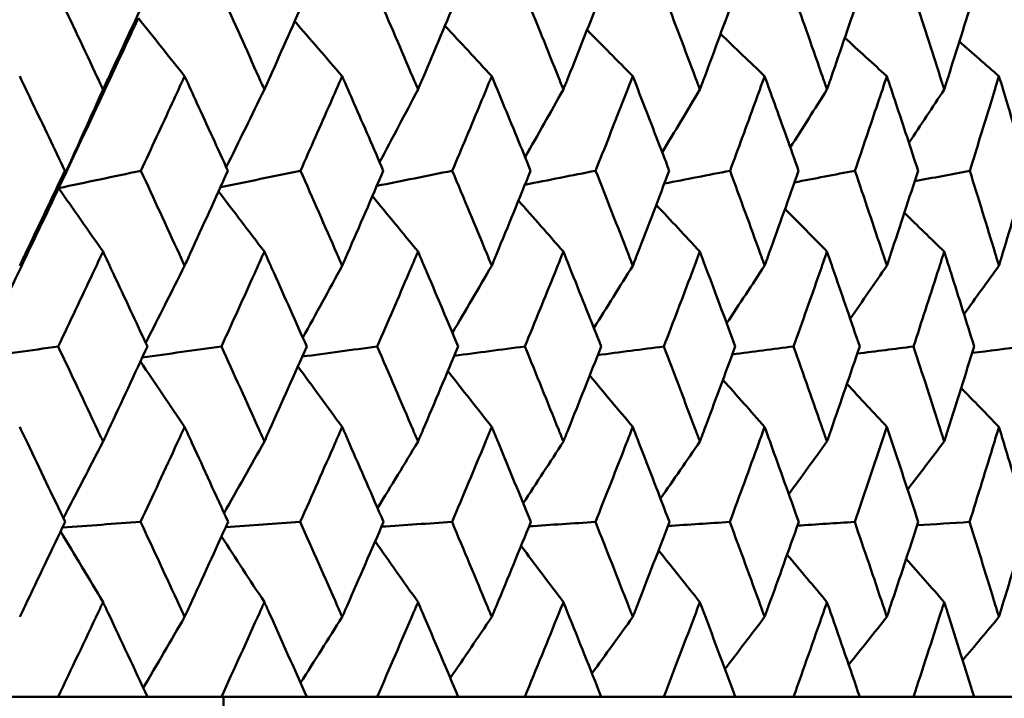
# Model space of a CAD drawing. Header units: millimetres. Extents: x 123 to 2417, y 726 to 3130.
# Tile 71 of 244: x 979.56 to 985.76, y 808.31 to 812.58. Entities that reach past the tile are written whole.
import ezdxf

# ---------------------------------------------------------------- set-up
doc = ezdxf.new("R2010")
doc.units = ezdxf.units.MM
doc.header["$LTSCALE"] = 12
doc.layers.add('Widoczne (ISO)', color=7, linetype='Continuous', lineweight=50)

msp = doc.modelspace()

# ---------------------------------------------------------------- linework, layer by layer
at = {"layer": 'Widoczne (ISO)'}
for p, q in [((979.7967, 808.3166), (979.3112, 808.3166)), ((979.7967, 808.3166), (980.3604, 808.3166)), ((980.8256, 808.3166), (980.3604, 808.3166)), ((980.8256, 808.3166), (981.3642, 808.3166)), ((980.8385, 808.3166), (980.8385, 802.3166)), ((981.8072, 808.3166), (981.3642, 808.3166)), ((981.8072, 808.3166), (982.3185, 808.3166)), ((982.7376, 808.3166), (982.3185, 808.3166)), ((982.7376, 808.3166), (983.2196, 808.3166)), ((983.6132, 808.3166), (983.2196, 808.3166)), ((983.6132, 808.3166), (984.064, 808.3166)), ((984.4305, 808.3166), (984.064, 808.3166)), ((984.4305, 808.3166), (984.8482, 808.3166)), ((985.1862, 808.3166), (984.8482, 808.3166)), ((985.1862, 808.3166), (985.5693, 808.3166)), ((985.8774, 808.3166), (985.5693, 808.3166))]:
    msp.add_line(p, q, dxfattribs=at)
msp.add_circle((968.8385, 776.3166), 50, dxfattribs=at)
for points, knots in [([(979.7999, 812.7387), (979.8817, 812.5657), (979.9632, 812.3926), (980.0562, 812.194), (980.0682, 812.1685), (980.0802, 812.1429)], [0.02053386, 0.02053386, 0.02053386, 0.02053386, 0.08016461, 0.08016461, 0.08898694, 0.08898694, 0.08898694, 0.08898694]), ([(980.0802, 812.1429), (980.0922, 812.1684), (980.1041, 812.1939), (980.1969, 812.3925), (980.2773, 812.5656), (980.3573, 812.7387)], [0.07138254, 0.07138254, 0.07138254, 0.07138254, 0.08018544, 0.08018544, 0.13983561, 0.13983561, 0.13983561, 0.13983561]), ([(980.8286, 812.7387), (980.907, 812.5657), (980.9849, 812.3926), (981.0738, 812.194), (981.0852, 812.1685), (981.0967, 812.1429)], [0.02053386, 0.02053386, 0.02053386, 0.02053386, 0.08016461, 0.08016461, 0.08898694, 0.08898694, 0.08898694, 0.08898694]), ([(981.0967, 812.1429), (981.1081, 812.1684), (981.1195, 812.1939), (981.2081, 812.3925), (981.2849, 812.5656), (981.3612, 812.7387)], [0.07138254, 0.07138254, 0.07138254, 0.07138254, 0.08018544, 0.08018544, 0.13983561, 0.13983561, 0.13983561, 0.13983561]), ([(981.8101, 812.7387), (981.8846, 812.5657), (981.9586, 812.3926), (982.043, 812.194), (982.0539, 812.1685), (982.0648, 812.1429)], [0.02053386, 0.02053386, 0.02053386, 0.02053386, 0.08016461, 0.08016461, 0.08898694, 0.08898694, 0.08898694, 0.08898694]), ([(982.0648, 812.1429), (982.0756, 812.1684), (982.0864, 812.1939), (982.1706, 812.3925), (982.2434, 812.5656), (982.3157, 812.7387)], [0.07138254, 0.07138254, 0.07138254, 0.07138254, 0.08018544, 0.08018544, 0.13983561, 0.13983561, 0.13983561, 0.13983561]), ([(982.7404, 812.7387), (982.8107, 812.5657), (982.8806, 812.3926), (982.9602, 812.194), (982.9704, 812.1685), (982.9807, 812.1429)], [0.02053386, 0.02053386, 0.02053386, 0.02053386, 0.08016461, 0.08016461, 0.08898694, 0.08898694, 0.08898694, 0.08898694]), ([(982.9807, 812.1429), (982.9909, 812.1684), (983.0011, 812.1939), (983.0804, 812.3925), (983.1489, 812.5656), (983.217, 812.7387)], [0.07138254, 0.07138254, 0.07138254, 0.07138254, 0.08018544, 0.08018544, 0.13983561, 0.13983561, 0.13983561, 0.13983561]), ([(983.6158, 812.7387), (983.6817, 812.5657), (983.7471, 812.3926), (983.8216, 812.194), (983.8312, 812.1685), (983.8408, 812.1429)], [0.02053386, 0.02053386, 0.02053386, 0.02053386, 0.08016461, 0.08016461, 0.08898694, 0.08898694, 0.08898694, 0.08898694]), ([(983.8408, 812.1429), (983.8503, 812.1684), (983.8599, 812.1939), (983.934, 812.3925), (983.998, 812.5656), (984.0615, 812.7387)], [0.07138254, 0.07138254, 0.07138254, 0.07138254, 0.08018544, 0.08018544, 0.13983561, 0.13983561, 0.13983561, 0.13983561]), ([(984.4328, 812.7387), (984.4941, 812.5657), (984.5548, 812.3926), (984.6239, 812.194), (984.6328, 812.1685), (984.6416, 812.1429)], [0.02053386, 0.02053386, 0.02053386, 0.02053386, 0.08016461, 0.08016461, 0.08898694, 0.08898694, 0.08898694, 0.08898694]), ([(984.6416, 812.1429), (984.6505, 812.1684), (984.6593, 812.1939), (984.728, 812.3925), (984.7873, 812.5656), (984.8459, 812.7387)], [0.07138254, 0.07138254, 0.07138254, 0.07138254, 0.08018544, 0.08018544, 0.13983561, 0.13983561, 0.13983561, 0.13983561]), ([(985.1884, 812.7387), (985.2447, 812.5657), (985.3005, 812.3926), (985.3639, 812.194), (985.372, 812.1685), (985.3801, 812.1429)], [0.02053386, 0.02053386, 0.02053386, 0.02053386, 0.08016461, 0.08016461, 0.08898694, 0.08898694, 0.08898694, 0.08898694]), ([(985.3801, 812.1429), (985.3883, 812.1684), (985.3964, 812.1939), (985.4593, 812.3925), (985.5136, 812.5656), (985.5672, 812.7387)], [0.07138254, 0.07138254, 0.07138254, 0.07138254, 0.08018544, 0.08018544, 0.13983561, 0.13983561, 0.13983561, 0.13983561]), ([(979.8004, 811.5216), (979.926, 811.7867), (980.0506, 812.0516), (980.2171, 812.4085), (980.2599, 812.5005), (980.3026, 812.5925)], [0.3692784, 0.3692784, 0.3692784, 0.3692784, 0.4608442, 0.4608442, 0.492629, 0.492629, 0.492629, 0.492629]), ([(979.8395, 811.6311), (979.7721, 811.7731), (979.7044, 811.9151), (979.6093, 812.1136), (979.5822, 812.1701), (979.5551, 812.2267)], [0.01259731, 0.01259731, 0.01259731, 0.01259731, 0.06159863, 0.06159863, 0.08110666, 0.08110666, 0.08110666, 0.08110666]), ([(980.5942, 812.2267), (980.5682, 812.1701), (980.5422, 812.1136), (980.4505, 811.9151), (980.3847, 811.7731), (980.3186, 811.6311)], [0.04208868, 0.04208868, 0.04208868, 0.04208868, 0.06158988, 0.06158988, 0.11059803, 0.11059803, 0.11059803, 0.11059803]), ([(980.8666, 811.6311), (980.802, 811.7731), (980.7372, 811.9151), (980.6462, 812.1136), (980.6203, 812.1701), (980.5942, 812.2267)], [0.01259731, 0.01259731, 0.01259731, 0.01259731, 0.06159863, 0.06159863, 0.08110666, 0.08110666, 0.08110666, 0.08110666]), ([(981.587, 812.2267), (981.5623, 812.1701), (981.5374, 812.1136), (981.4501, 811.9151), (981.3873, 811.7731), (981.3242, 811.6311)], [0.04208868, 0.04208868, 0.04208868, 0.04208868, 0.06158988, 0.06158988, 0.11059803, 0.11059803, 0.11059803, 0.11059803]), ([(981.8461, 811.6311), (981.7848, 811.7731), (981.7232, 811.9151), (981.6365, 812.1136), (981.6118, 812.1701), (981.587, 812.2267)], [0.01259731, 0.01259731, 0.01259731, 0.01259731, 0.06159863, 0.06159863, 0.08110666, 0.08110666, 0.08110666, 0.08110666]), ([(982.5295, 812.2267), (982.506, 812.1701), (982.4826, 812.1136), (982.3999, 811.9151), (982.3404, 811.7731), (982.2806, 811.6311)], [0.04208868, 0.04208868, 0.04208868, 0.04208868, 0.06158988, 0.06158988, 0.11059803, 0.11059803, 0.11059803, 0.11059803]), ([(982.7744, 811.6311), (982.7165, 811.7731), (982.6582, 811.9151), (982.5763, 812.1136), (982.5529, 812.1701), (982.5295, 812.2267)], [0.01259731, 0.01259731, 0.01259731, 0.01259731, 0.06159863, 0.06159863, 0.08110666, 0.08110666, 0.08110666, 0.08110666]), ([(983.4179, 812.2267), (983.3959, 812.1701), (983.3738, 812.1136), (983.2962, 811.9151), (983.2402, 811.7731), (983.184, 811.6311)], [0.04208868, 0.04208868, 0.04208868, 0.04208868, 0.06158988, 0.06158988, 0.11059803, 0.11059803, 0.11059803, 0.11059803]), ([(983.6477, 811.6311), (983.5934, 811.7731), (983.5388, 811.9151), (983.4619, 812.1136), (983.4399, 812.1701), (983.4179, 812.2267)], [0.01259731, 0.01259731, 0.01259731, 0.01259731, 0.06159863, 0.06159863, 0.08110666, 0.08110666, 0.08110666, 0.08110666]), ([(984.2488, 812.2267), (984.2283, 812.1701), (984.2078, 812.1136), (984.1354, 811.9151), (984.0832, 811.7731), (984.0307, 811.6311)], [0.04208868, 0.04208868, 0.04208868, 0.04208868, 0.06158988, 0.06158988, 0.11059803, 0.11059803, 0.11059803, 0.11059803]), ([(984.4625, 811.6311), (984.4121, 811.7731), (984.3613, 811.9151), (984.2897, 812.1136), (984.2693, 812.1701), (984.2488, 812.2267)], [0.01259731, 0.01259731, 0.01259731, 0.01259731, 0.06159863, 0.06159863, 0.08110666, 0.08110666, 0.08110666, 0.08110666]), ([(985.0189, 812.2267), (985, 812.1701), (984.981, 812.1136), (984.9142, 811.9151), (984.866, 811.7731), (984.8175, 811.6311)], [0.04208868, 0.04208868, 0.04208868, 0.04208868, 0.06158988, 0.06158988, 0.11059803, 0.11059803, 0.11059803, 0.11059803]), ([(985.2156, 811.6311), (985.1693, 811.7731), (985.1225, 811.9151), (985.0566, 812.1136), (985.0378, 812.1701), (985.0189, 812.2267)], [0.01259731, 0.01259731, 0.01259731, 0.01259731, 0.06159863, 0.06159863, 0.08110666, 0.08110666, 0.08110666, 0.08110666]), ([(985.7251, 812.2267), (985.7079, 812.1701), (985.6906, 812.1136), (985.6296, 811.9151), (985.5856, 811.7731), (985.5412, 811.6311)], [0.04208868, 0.04208868, 0.04208868, 0.04208868, 0.06158988, 0.06158988, 0.11059803, 0.11059803, 0.11059803, 0.11059803]), ([(985.9041, 811.6311), (985.862, 811.7731), (985.8195, 811.9151), (985.7595, 812.1136), (985.7423, 812.1701), (985.7251, 812.2267)], [0.01259731, 0.01259731, 0.01259731, 0.01259731, 0.06159863, 0.06159863, 0.08110666, 0.08110666, 0.08110666, 0.08110666]), ([(979.5551, 811.0331), (979.5672, 811.0584), (979.5792, 811.0837), (979.6745, 811.283), (979.7572, 811.4571), (979.8395, 811.6311)], [0.06686277, 0.06686277, 0.06686277, 0.06686277, 0.07557848, 0.07557848, 0.13558897, 0.13558897, 0.13558897, 0.13558897]), ([(980.3186, 811.6311), (980.3992, 811.4571), (980.4795, 811.2831), (980.571, 811.0838), (980.5826, 811.0584), (980.5942, 811.0331)], [0.01556037, 0.01556037, 0.01556037, 0.01556037, 0.07555527, 0.07555527, 0.08428623, 0.08428623, 0.08428623, 0.08428623]), ([(980.5942, 811.0331), (980.6058, 811.0584), (980.6174, 811.0837), (980.7086, 811.283), (980.7878, 811.4571), (980.8666, 811.6311)], [0.06686277, 0.06686277, 0.06686277, 0.06686277, 0.07557848, 0.07557848, 0.13558897, 0.13558897, 0.13558897, 0.13558897]), ([(981.3242, 811.6311), (981.4012, 811.4571), (981.4777, 811.2831), (981.5649, 811.0838), (981.576, 811.0584), (981.587, 811.0331)], [0.01556037, 0.01556037, 0.01556037, 0.01556037, 0.07555527, 0.07555527, 0.08428623, 0.08428623, 0.08428623, 0.08428623]), ([(981.587, 811.0331), (981.5981, 811.0584), (981.6091, 811.0837), (981.6959, 811.283), (981.7713, 811.4571), (981.8461, 811.6311)], [0.06686277, 0.06686277, 0.06686277, 0.06686277, 0.07557848, 0.07557848, 0.13558897, 0.13558897, 0.13558897, 0.13558897]), ([(982.2806, 811.6311), (982.3536, 811.4571), (982.4261, 811.2831), (982.5085, 811.0838), (982.519, 811.0584), (982.5295, 811.0331)], [0.01556037, 0.01556037, 0.01556037, 0.01556037, 0.07555527, 0.07555527, 0.08428623, 0.08428623, 0.08428623, 0.08428623]), ([(982.5295, 811.0331), (982.5399, 811.0584), (982.5503, 811.0837), (982.6325, 811.283), (982.7037, 811.4571), (982.7744, 811.6311)], [0.06686277, 0.06686277, 0.06686277, 0.06686277, 0.07557848, 0.07557848, 0.13558897, 0.13558897, 0.13558897, 0.13558897]), ([(983.184, 811.6311), (983.2526, 811.4571), (983.3208, 811.2831), (983.3983, 811.0838), (983.4081, 811.0584), (983.4179, 811.0331)], [0.01556037, 0.01556037, 0.01556037, 0.01556037, 0.07555527, 0.07555527, 0.08428623, 0.08428623, 0.08428623, 0.08428623]), ([(983.4179, 811.0331), (983.4277, 811.0584), (983.4375, 811.0837), (983.5146, 811.283), (983.5814, 811.4571), (983.6477, 811.6311)], [0.06686277, 0.06686277, 0.06686277, 0.06686277, 0.07557848, 0.07557848, 0.13558897, 0.13558897, 0.13558897, 0.13558897]), ([(984.0307, 811.6311), (984.0948, 811.4571), (984.1583, 811.2831), (984.2305, 811.0838), (984.2397, 811.0584), (984.2488, 811.0331)], [0.01556037, 0.01556037, 0.01556037, 0.01556037, 0.07555527, 0.07555527, 0.08428623, 0.08428623, 0.08428623, 0.08428623]), ([(984.2488, 811.0331), (984.2579, 811.0584), (984.267, 811.0837), (984.3388, 811.283), (984.401, 811.4571), (984.4625, 811.6311)], [0.06686277, 0.06686277, 0.06686277, 0.06686277, 0.07557848, 0.07557848, 0.13558897, 0.13558897, 0.13558897, 0.13558897]), ([(984.8175, 811.6311), (984.8767, 811.4571), (984.9354, 811.2831), (985.002, 811.0838), (985.0104, 811.0584), (985.0189, 811.0331)], [0.01556037, 0.01556037, 0.01556037, 0.01556037, 0.07555527, 0.07555527, 0.08428623, 0.08428623, 0.08428623, 0.08428623]), ([(985.0189, 811.0331), (985.0273, 811.0584), (985.0357, 811.0837), (985.1019, 811.283), (985.1591, 811.4571), (985.2156, 811.6311)], [0.06686277, 0.06686277, 0.06686277, 0.06686277, 0.07557848, 0.07557848, 0.13558897, 0.13558897, 0.13558897, 0.13558897]), ([(985.5412, 811.6311), (985.5954, 811.4571), (985.649, 811.2831), (985.7097, 811.0838), (985.7174, 811.0584), (985.7251, 811.0331)], [0.01556037, 0.01556037, 0.01556037, 0.01556037, 0.07555527, 0.07555527, 0.08428623, 0.08428623, 0.08428623, 0.08428623]), ([(985.7251, 811.0331), (985.7328, 811.0584), (985.7404, 811.0837), (985.8007, 811.283), (985.8528, 811.4571), (985.9041, 811.6311)], [0.06686277, 0.06686277, 0.06686277, 0.06686277, 0.07557848, 0.07557848, 0.13558897, 0.13558897, 0.13558897, 0.13558897]), ([(980.0802, 811.1219), (980.059, 811.0768), (980.0377, 811.0317), (979.9438, 810.8325), (979.8708, 810.6784), (979.7975, 810.5243)], [0.04598621, 0.04598621, 0.04598621, 0.04598621, 0.06155279, 0.06155279, 0.11473062, 0.11473062, 0.11473062, 0.11473062]), ([(980.3597, 810.5243), (980.288, 810.6784), (980.2161, 810.8325), (980.1226, 811.0316), (980.1014, 811.0768), (980.0802, 811.1219)], [0.00838421, 0.00838421, 0.00838421, 0.00838421, 0.06155515, 0.06155515, 0.07712864, 0.07712864, 0.07712864, 0.07712864]), ([(981.0967, 811.1219), (981.0764, 811.0768), (981.0561, 811.0317), (980.9663, 810.8325), (980.8965, 810.6784), (980.8264, 810.5243)], [0.04598621, 0.04598621, 0.04598621, 0.04598621, 0.06155279, 0.06155279, 0.11473062, 0.11473062, 0.11473062, 0.11473062]), ([(981.3635, 810.5243), (981.2951, 810.6784), (981.2264, 810.8325), (981.1372, 811.0316), (981.117, 811.0768), (981.0967, 811.1219)], [0.00838421, 0.00838421, 0.00838421, 0.00838421, 0.06155515, 0.06155515, 0.07712864, 0.07712864, 0.07712864, 0.07712864]), ([(982.0648, 811.1219), (982.0455, 811.0768), (982.0263, 811.0317), (981.941, 810.8325), (981.8746, 810.6784), (981.8079, 810.5243)], [0.04598621, 0.04598621, 0.04598621, 0.04598621, 0.06155279, 0.06155279, 0.11473062, 0.11473062, 0.11473062, 0.11473062]), ([(982.3178, 810.5243), (982.2531, 810.6784), (982.1879, 810.8325), (982.1032, 811.0316), (982.084, 811.0768), (982.0648, 811.1219)], [0.00838421, 0.00838421, 0.00838421, 0.00838421, 0.06155515, 0.06155515, 0.07712864, 0.07712864, 0.07712864, 0.07712864]), ([(982.9807, 811.1219), (982.9625, 811.0768), (982.9444, 811.0317), (982.8639, 810.8325), (982.8013, 810.6784), (982.7383, 810.5243)], [0.04598621, 0.04598621, 0.04598621, 0.04598621, 0.06155279, 0.06155279, 0.11473062, 0.11473062, 0.11473062, 0.11473062]), ([(983.219, 810.5243), (983.158, 810.6784), (983.0967, 810.8325), (983.0169, 811.0316), (982.9988, 811.0768), (982.9807, 811.1219)], [0.00838421, 0.00838421, 0.00838421, 0.00838421, 0.06155515, 0.06155515, 0.07712864, 0.07712864, 0.07712864, 0.07712864]), ([(983.8408, 811.1219), (983.8238, 811.0768), (983.8068, 811.0317), (983.7315, 810.8325), (983.6729, 810.6784), (983.6138, 810.5243)], [0.04598621, 0.04598621, 0.04598621, 0.04598621, 0.06155279, 0.06155279, 0.11473062, 0.11473062, 0.11473062, 0.11473062]), ([(984.0633, 810.5243), (984.0065, 810.6784), (983.9493, 810.8325), (983.8747, 811.0316), (983.8577, 811.0768), (983.8408, 811.1219)], [0.00838421, 0.00838421, 0.00838421, 0.00838421, 0.06155515, 0.06155515, 0.07712864, 0.07712864, 0.07712864, 0.07712864]), ([(984.6416, 811.1219), (984.6259, 811.0768), (984.6102, 811.0317), (984.5404, 810.8325), (984.4859, 810.6784), (984.431, 810.5243)], [0.04598621, 0.04598621, 0.04598621, 0.04598621, 0.06155279, 0.06155279, 0.11473062, 0.11473062, 0.11473062, 0.11473062]), ([(984.8477, 810.5243), (984.7951, 810.6784), (984.7421, 810.8325), (984.6731, 811.0316), (984.6574, 811.0768), (984.6416, 811.1219)], [0.00838421, 0.00838421, 0.00838421, 0.00838421, 0.06155515, 0.06155515, 0.07712864, 0.07712864, 0.07712864, 0.07712864]), ([(985.3801, 811.1219), (985.3657, 811.0768), (985.3513, 811.0317), (985.2872, 810.8325), (985.2372, 810.6784), (985.1867, 810.5243)], [0.04598621, 0.04598621, 0.04598621, 0.04598621, 0.06155279, 0.06155279, 0.11473062, 0.11473062, 0.11473062, 0.11473062]), ([(985.5688, 810.5243), (985.5208, 810.6784), (985.4723, 810.8325), (985.409, 811.0316), (985.3946, 811.0768), (985.3801, 811.1219)], [0.00838421, 0.00838421, 0.00838421, 0.00838421, 0.06155515, 0.06155515, 0.07712864, 0.07712864, 0.07712864, 0.07712864]), ([(979.7975, 810.5243), (979.8806, 810.3492), (979.9633, 810.1741), (980.0572, 809.9745), (980.0687, 809.95), (980.0802, 809.9255)], [0.01044349, 0.01044349, 0.01044349, 0.01044349, 0.07085106, 0.07085106, 0.07930241, 0.07930241, 0.07930241, 0.07930241]), ([(980.0802, 809.9255), (980.0917, 809.9499), (980.1032, 809.9744), (980.1968, 810.174), (980.2785, 810.3492), (980.3597, 810.5243)], [0.06241522, 0.06241522, 0.06241522, 0.06241522, 0.0708546, 0.0708546, 0.13127416, 0.13127416, 0.13127416, 0.13127416]), ([(980.8264, 810.5243), (980.9059, 810.3492), (980.985, 810.1741), (981.0747, 809.9745), (981.0857, 809.95), (981.0967, 809.9255)], [0.01044349, 0.01044349, 0.01044349, 0.01044349, 0.07085106, 0.07085106, 0.07930241, 0.07930241, 0.07930241, 0.07930241]), ([(981.0967, 809.9255), (981.1077, 809.9499), (981.1186, 809.9744), (981.208, 810.174), (981.286, 810.3492), (981.3635, 810.5243)], [0.06241522, 0.06241522, 0.06241522, 0.06241522, 0.0708546, 0.0708546, 0.13127416, 0.13127416, 0.13127416, 0.13127416]), ([(981.8079, 810.5243), (981.8835, 810.3492), (981.9587, 810.1741), (982.0439, 809.9745), (982.0543, 809.95), (982.0648, 809.9255)], [0.01044349, 0.01044349, 0.01044349, 0.01044349, 0.07085106, 0.07085106, 0.07930241, 0.07930241, 0.07930241, 0.07930241]), ([(982.0648, 809.9255), (982.0752, 809.9499), (982.0856, 809.9744), (982.1705, 810.174), (982.2444, 810.3492), (982.3178, 810.5243)], [0.06241522, 0.06241522, 0.06241522, 0.06241522, 0.0708546, 0.0708546, 0.13127416, 0.13127416, 0.13127416, 0.13127416]), ([(982.7383, 810.5243), (982.8097, 810.3492), (982.8807, 810.1741), (982.961, 809.9745), (982.9708, 809.95), (982.9807, 809.9255)], [0.01044349, 0.01044349, 0.01044349, 0.01044349, 0.07085106, 0.07085106, 0.07930241, 0.07930241, 0.07930241, 0.07930241]), ([(982.9807, 809.9255), (982.9905, 809.9499), (983.0003, 809.9744), (983.0803, 810.174), (983.1499, 810.3492), (983.219, 810.5243)], [0.06241522, 0.06241522, 0.06241522, 0.06241522, 0.0708546, 0.0708546, 0.13127416, 0.13127416, 0.13127416, 0.13127416]), ([(983.6138, 810.5243), (983.6808, 810.3492), (983.7472, 810.1741), (983.8223, 809.9745), (983.8316, 809.95), (983.8408, 809.9255)], [0.01044349, 0.01044349, 0.01044349, 0.01044349, 0.07085106, 0.07085106, 0.07930241, 0.07930241, 0.07930241, 0.07930241]), ([(983.8408, 809.9255), (983.8499, 809.9499), (983.8591, 809.9744), (983.9339, 810.174), (983.9989, 810.3492), (984.0633, 810.5243)], [0.06241522, 0.06241522, 0.06241522, 0.06241522, 0.0708546, 0.0708546, 0.13127416, 0.13127416, 0.13127416, 0.13127416]), ([(984.431, 810.5243), (984.4933, 810.3492), (984.5549, 810.1741), (984.6246, 809.9745), (984.6331, 809.95), (984.6416, 809.9255)], [0.01044349, 0.01044349, 0.01044349, 0.01044349, 0.07085106, 0.07085106, 0.07930241, 0.07930241, 0.07930241, 0.07930241]), ([(984.6416, 809.9255), (984.6501, 809.9499), (984.6587, 809.9744), (984.7279, 810.174), (984.7881, 810.3492), (984.8477, 810.5243)], [0.06241522, 0.06241522, 0.06241522, 0.06241522, 0.0708546, 0.0708546, 0.13127416, 0.13127416, 0.13127416, 0.13127416]), ([(985.1867, 810.5243), (985.2439, 810.3492), (985.3006, 810.1741), (985.3645, 809.9745), (985.3723, 809.95), (985.3801, 809.9255)], [0.01044349, 0.01044349, 0.01044349, 0.01044349, 0.07085106, 0.07085106, 0.07930241, 0.07930241, 0.07930241, 0.07930241]), ([(985.3801, 809.9255), (985.388, 809.9499), (985.3958, 809.9744), (985.4593, 810.174), (985.5143, 810.3492), (985.5688, 810.5243)], [0.06241522, 0.06241522, 0.06241522, 0.06241522, 0.0708546, 0.0708546, 0.13127416, 0.13127416, 0.13127416, 0.13127416]), ([(979.8411, 809.4192), (979.7622, 809.5851), (979.6829, 809.7511), (979.5872, 809.9505), (979.5712, 809.984), (979.5551, 810.0174)], [0.00418374, 0.00418374, 0.00418374, 0.00418374, 0.06147247, 0.06147247, 0.07302352, 0.07302352, 0.07302352, 0.07302352]), ([(980.5942, 810.0174), (980.5788, 809.984), (980.5634, 809.9505), (980.4714, 809.7511), (980.3944, 809.5851), (980.317, 809.4192)], [0.04993807, 0.04993807, 0.04993807, 0.04993807, 0.0614821, 0.0614821, 0.11877783, 0.11877783, 0.11877783, 0.11877783]), ([(980.8681, 809.4192), (980.7926, 809.5851), (980.7167, 809.7511), (980.625, 809.9505), (980.6096, 809.984), (980.5942, 810.0174)], [0.00418374, 0.00418374, 0.00418374, 0.00418374, 0.06147247, 0.06147247, 0.07302352, 0.07302352, 0.07302352, 0.07302352]), ([(981.587, 810.0174), (981.5723, 809.984), (981.5577, 809.9505), (981.47, 809.7511), (981.3966, 809.5851), (981.3227, 809.4192)], [0.04993807, 0.04993807, 0.04993807, 0.04993807, 0.0614821, 0.0614821, 0.11877783, 0.11877783, 0.11877783, 0.11877783]), ([(981.8476, 809.4192), (981.7758, 809.5851), (981.7036, 809.7511), (981.6163, 809.9505), (981.6017, 809.984), (981.587, 810.0174)], [0.00418374, 0.00418374, 0.00418374, 0.00418374, 0.06147247, 0.06147247, 0.07302352, 0.07302352, 0.07302352, 0.07302352]), ([(982.5295, 810.0174), (982.5156, 809.984), (982.5017, 809.9505), (982.4187, 809.7511), (982.3492, 809.5851), (982.2792, 809.4192)], [0.04993807, 0.04993807, 0.04993807, 0.04993807, 0.0614821, 0.0614821, 0.11877783, 0.11877783, 0.11877783, 0.11877783]), ([(982.7758, 809.4192), (982.708, 809.5851), (982.6397, 809.7511), (982.5572, 809.9505), (982.5434, 809.984), (982.5295, 810.0174)], [0.00418374, 0.00418374, 0.00418374, 0.00418374, 0.06147247, 0.06147247, 0.07302352, 0.07302352, 0.07302352, 0.07302352]), ([(983.4179, 810.0174), (983.4049, 809.984), (983.3918, 809.9505), (983.3139, 809.7511), (983.2485, 809.5851), (983.1827, 809.4192)], [0.04993807, 0.04993807, 0.04993807, 0.04993807, 0.0614821, 0.0614821, 0.11877783, 0.11877783, 0.11877783, 0.11877783]), ([(983.6489, 809.4192), (983.5854, 809.5851), (983.5214, 809.7511), (983.444, 809.9505), (983.4309, 809.984), (983.4179, 810.0174)], [0.00418374, 0.00418374, 0.00418374, 0.00418374, 0.06147247, 0.06147247, 0.07302352, 0.07302352, 0.07302352, 0.07302352]), ([(984.2488, 810.0174), (984.2367, 809.984), (984.2245, 809.9505), (984.1519, 809.7511), (984.091, 809.5851), (984.0295, 809.4192)], [0.04993807, 0.04993807, 0.04993807, 0.04993807, 0.0614821, 0.0614821, 0.11877783, 0.11877783, 0.11877783, 0.11877783]), ([(984.4637, 809.4192), (984.4047, 809.5851), (984.3452, 809.7511), (984.2731, 809.9505), (984.2609, 809.984), (984.2488, 810.0174)], [0.00418374, 0.00418374, 0.00418374, 0.00418374, 0.06147247, 0.06147247, 0.07302352, 0.07302352, 0.07302352, 0.07302352]), ([(985.0189, 810.0174), (985.0077, 809.984), (984.9965, 809.9505), (984.9295, 809.7511), (984.8732, 809.5851), (984.8163, 809.4192)], [0.04993807, 0.04993807, 0.04993807, 0.04993807, 0.0614821, 0.0614821, 0.11877783, 0.11877783, 0.11877783, 0.11877783]), ([(985.2167, 809.4192), (985.1625, 809.5851), (985.1077, 809.7511), (985.0412, 809.9505), (985.0301, 809.984), (985.0189, 810.0174)], [0.00418374, 0.00418374, 0.00418374, 0.00418374, 0.06147247, 0.06147247, 0.07302352, 0.07302352, 0.07302352, 0.07302352]), ([(985.7251, 810.0174), (985.7149, 809.984), (985.7047, 809.9505), (985.6436, 809.7511), (985.5922, 809.5851), (985.5402, 809.4192)], [0.04993807, 0.04993807, 0.04993807, 0.04993807, 0.0614821, 0.0614821, 0.11877783, 0.11877783, 0.11877783, 0.11877783]), ([(985.9051, 809.4192), (985.8559, 809.5851), (985.806, 809.7511), (985.7455, 809.9505), (985.7353, 809.984), (985.7251, 810.0174)], [0.00418374, 0.00418374, 0.00418374, 0.00418374, 0.06147247, 0.06147247, 0.07302352, 0.07302352, 0.07302352, 0.07302352]), ([(979.5551, 808.8208), (979.5662, 808.844), (979.5774, 808.8672), (979.6732, 809.0666), (979.7574, 809.2429), (979.8411, 809.4192)], [0.05804162, 0.05804162, 0.05804162, 0.05804162, 0.06605559, 0.06605559, 0.12689392, 0.12689392, 0.12689392, 0.12689392]), ([(980.317, 809.4192), (980.3991, 809.2429), (980.4808, 809.0667), (980.5728, 808.8673), (980.5835, 808.844), (980.5942, 808.8208)], [0.00523804, 0.00523804, 0.00523804, 0.00523804, 0.06606705, 0.06606705, 0.07409033, 0.07409033, 0.07409033, 0.07409033]), ([(980.5942, 808.8208), (980.6049, 808.844), (980.6156, 808.8672), (980.7074, 809.0666), (980.788, 809.2429), (980.8681, 809.4192)], [0.05804162, 0.05804162, 0.05804162, 0.05804162, 0.06605559, 0.06605559, 0.12689392, 0.12689392, 0.12689392, 0.12689392]), ([(981.3227, 809.4192), (981.4011, 809.2429), (981.4789, 809.0667), (981.5666, 808.8673), (981.5768, 808.844), (981.587, 808.8208)], [0.00523804, 0.00523804, 0.00523804, 0.00523804, 0.06606705, 0.06606705, 0.07409033, 0.07409033, 0.07409033, 0.07409033]), ([(981.587, 808.8208), (981.5972, 808.844), (981.6074, 808.8672), (981.6948, 809.0666), (981.7714, 809.2429), (981.8476, 809.4192)], [0.05804162, 0.05804162, 0.05804162, 0.05804162, 0.06605559, 0.06605559, 0.12689392, 0.12689392, 0.12689392, 0.12689392]), ([(982.2792, 809.4192), (982.3534, 809.2429), (982.4272, 809.0667), (982.5102, 808.8673), (982.5198, 808.844), (982.5295, 808.8208)], [0.00523804, 0.00523804, 0.00523804, 0.00523804, 0.06606705, 0.06606705, 0.07409033, 0.07409033, 0.07409033, 0.07409033]), ([(982.5295, 808.8208), (982.5391, 808.844), (982.5487, 808.8672), (982.6314, 809.0666), (982.7039, 809.2429), (982.7758, 809.4192)], [0.05804162, 0.05804162, 0.05804162, 0.05804162, 0.06605559, 0.06605559, 0.12689392, 0.12689392, 0.12689392, 0.12689392]), ([(983.1827, 809.4192), (983.2525, 809.2429), (983.3219, 809.0667), (983.3998, 808.8673), (983.4088, 808.844), (983.4179, 808.8208)], [0.00523804, 0.00523804, 0.00523804, 0.00523804, 0.06606705, 0.06606705, 0.07409033, 0.07409033, 0.07409033, 0.07409033]), ([(983.4179, 808.8208), (983.427, 808.844), (983.436, 808.8672), (983.5136, 809.0666), (983.5816, 809.2429), (983.6489, 809.4192)], [0.05804162, 0.05804162, 0.05804162, 0.05804162, 0.06605559, 0.06605559, 0.12689392, 0.12689392, 0.12689392, 0.12689392]), ([(984.0295, 809.4192), (984.0947, 809.2429), (984.1593, 809.0667), (984.2319, 808.8673), (984.2404, 808.844), (984.2488, 808.8208)], [0.00523804, 0.00523804, 0.00523804, 0.00523804, 0.06606705, 0.06606705, 0.07409033, 0.07409033, 0.07409033, 0.07409033]), ([(984.2488, 808.8208), (984.2572, 808.844), (984.2656, 808.8672), (984.3379, 809.0666), (984.4011, 809.2429), (984.4637, 809.4192)], [0.05804162, 0.05804162, 0.05804162, 0.05804162, 0.06605559, 0.06605559, 0.12689392, 0.12689392, 0.12689392, 0.12689392]), ([(984.8163, 809.4192), (984.8766, 809.2429), (984.9364, 809.0667), (985.0033, 808.8673), (985.0111, 808.844), (985.0189, 808.8208)], [0.00523804, 0.00523804, 0.00523804, 0.00523804, 0.06606705, 0.06606705, 0.07409033, 0.07409033, 0.07409033, 0.07409033]), ([(985.0189, 808.8208), (985.0266, 808.844), (985.0344, 808.8672), (985.101, 809.0666), (985.1592, 809.2429), (985.2167, 809.4192)], [0.05804162, 0.05804162, 0.05804162, 0.05804162, 0.06605559, 0.06605559, 0.12689392, 0.12689392, 0.12689392, 0.12689392]), ([(985.5402, 809.4192), (985.5953, 809.2429), (985.6498, 809.0667), (985.7109, 808.8673), (985.718, 808.844), (985.7251, 808.8208)], [0.00523804, 0.00523804, 0.00523804, 0.00523804, 0.06606705, 0.06606705, 0.07409033, 0.07409033, 0.07409033, 0.07409033]), ([(985.7251, 808.8208), (985.7322, 808.844), (985.7393, 808.8672), (985.7999, 809.0666), (985.8529, 809.2429), (985.9051, 809.4192)], [0.05804162, 0.05804162, 0.05804162, 0.05804162, 0.06605559, 0.06605559, 0.12689392, 0.12689392, 0.12689392, 0.12689392]), ([(980.0802, 808.9142), (980.07, 808.8926), (980.0599, 808.8711), (979.9658, 808.6719), (979.8815, 808.4942), (979.7967, 808.3166)], [0.05393723, 0.05393723, 0.05393723, 0.05393723, 0.06137399, 0.06137399, 0.12273355, 0.12273355, 0.12273355, 0.12273355]), ([(980.3604, 808.3166), (980.2776, 808.4942), (980.1943, 808.6718), (980.1005, 808.8711), (980.0904, 808.8926), (980.0802, 808.9142)], [0, 0, 0, 0, 0.06135239, 0.06135239, 0.06879633, 0.06879633, 0.06879633, 0.06879633]), ([(981.0967, 808.9142), (981.087, 808.8926), (981.0773, 808.8711), (980.9874, 808.6719), (980.9068, 808.4942), (980.8256, 808.3166)], [0.05393723, 0.05393723, 0.05393723, 0.05393723, 0.06137399, 0.06137399, 0.12273355, 0.12273355, 0.12273355, 0.12273355]), ([(981.3642, 808.3166), (981.2852, 808.4942), (981.2057, 808.6718), (981.1161, 808.8711), (981.1064, 808.8926), (981.0967, 808.9142)], [0, 0, 0, 0, 0.06135239, 0.06135239, 0.06879633, 0.06879633, 0.06879633, 0.06879633]), ([(982.0648, 808.9142), (982.0556, 808.8926), (982.0463, 808.8711), (981.961, 808.6719), (981.8844, 808.4942), (981.8072, 808.3166)], [0.05393723, 0.05393723, 0.05393723, 0.05393723, 0.06137399, 0.06137399, 0.12273355, 0.12273355, 0.12273355, 0.12273355]), ([(982.3185, 808.3166), (982.2436, 808.4942), (982.1682, 808.6718), (982.0832, 808.8711), (982.074, 808.8926), (982.0648, 808.9142)], [0, 0, 0, 0, 0.06135239, 0.06135239, 0.06879633, 0.06879633, 0.06879633, 0.06879633]), ([(982.9807, 808.9142), (982.972, 808.8926), (982.9633, 808.8711), (982.8828, 808.6719), (982.8105, 808.4942), (982.7376, 808.3166)], [0.05393723, 0.05393723, 0.05393723, 0.05393723, 0.06137399, 0.06137399, 0.12273355, 0.12273355, 0.12273355, 0.12273355]), ([(983.2196, 808.3166), (983.1492, 808.4942), (983.0782, 808.6718), (982.998, 808.8711), (982.9894, 808.8926), (982.9807, 808.9142)], [0, 0, 0, 0, 0.06135239, 0.06135239, 0.06879633, 0.06879633, 0.06879633, 0.06879633]), ([(983.8408, 808.9142), (983.8326, 808.8926), (983.8245, 808.8711), (983.7492, 808.6719), (983.6815, 808.4942), (983.6132, 808.3166)], [0.05393723, 0.05393723, 0.05393723, 0.05393723, 0.06137399, 0.06137399, 0.12273355, 0.12273355, 0.12273355, 0.12273355]), ([(984.064, 808.3166), (983.9982, 808.4942), (983.9319, 808.6718), (983.857, 808.8711), (983.8489, 808.8926), (983.8408, 808.9142)], [0, 0, 0, 0, 0.06135239, 0.06135239, 0.06879633, 0.06879633, 0.06879633, 0.06879633]), ([(984.6416, 808.9142), (984.6341, 808.8926), (984.6266, 808.8711), (984.5568, 808.6719), (984.4939, 808.4942), (984.4305, 808.3166)], [0.05393723, 0.05393723, 0.05393723, 0.05393723, 0.06137399, 0.06137399, 0.12273355, 0.12273355, 0.12273355, 0.12273355]), ([(984.8482, 808.3166), (984.7875, 808.4942), (984.7261, 808.6718), (984.6567, 808.8711), (984.6492, 808.8926), (984.6416, 808.9142)], [0, 0, 0, 0, 0.06135239, 0.06135239, 0.06879633, 0.06879633, 0.06879633, 0.06879633]), ([(985.3801, 808.9142), (985.3732, 808.8926), (985.3663, 808.8711), (985.3023, 808.6719), (985.2446, 808.4942), (985.1862, 808.3166)], [0.05393723, 0.05393723, 0.05393723, 0.05393723, 0.06137399, 0.06137399, 0.12273355, 0.12273355, 0.12273355, 0.12273355]), ([(985.5693, 808.3166), (985.5138, 808.4942), (985.4576, 808.6718), (985.394, 808.8711), (985.3871, 808.8926), (985.3801, 808.9142)], [0, 0, 0, 0, 0.06135239, 0.06135239, 0.06879633, 0.06879633, 0.06879633, 0.06879633])]:
    msp.add_open_spline(points, degree=3, knots=knots, dxfattribs=at)
for points in [[(980.5942, 812.2267), (980.4971, 812.3488), (980.3999, 812.4707), (980.3026, 812.5925)], [(981.587, 812.2267), (981.4874, 812.3422), (981.3877, 812.4575), (981.2879, 812.5727)], [(982.5295, 812.2267), (982.4312, 812.3328), (982.3328, 812.4388), (982.2344, 812.5446)], [(983.4179, 812.2267), (983.322, 812.3239), (983.226, 812.421), (983.13, 812.518)], [(984.2488, 812.2267), (984.1562, 812.3154), (984.0636, 812.4041), (983.9709, 812.4927)], [(985.0189, 812.2267), (984.9306, 812.3073), (984.8422, 812.3879), (984.7538, 812.4684)], [(985.7251, 812.2267), (985.6419, 812.2994), (985.5588, 812.3721), (985.4755, 812.4448)], [(980.0802, 812.1429), (979.9873, 811.9353), (979.894, 811.7282), (979.8004, 811.5216)], [(981.0967, 812.1429), (981.0169, 811.9793), (980.9368, 811.8161), (980.8565, 811.6532)], [(982.0648, 812.1429), (981.9843, 811.9901), (981.9036, 811.8376), (981.8227, 811.6853)], [(982.9807, 812.1429), (982.9005, 812.0005), (982.8201, 811.8584), (982.7396, 811.7165)], [(983.8408, 812.1429), (983.7618, 812.0107), (983.6827, 811.8787), (983.6033, 811.7469)], [(984.6416, 812.1429), (984.5648, 812.0207), (984.4878, 811.8987), (984.4106, 811.777)], [(985.3801, 812.1429), (985.3063, 812.0307), (985.2323, 811.9187), (985.1581, 811.8068)], [(979.8004, 811.5216), (979.8134, 811.5581), (979.8265, 811.5946), (979.8395, 811.6311)], [(979.8004, 811.5216), (979.9731, 811.5581), (980.1458, 811.5946), (980.3186, 811.6311)], [(980.8196, 811.5274), (980.9878, 811.562), (981.156, 811.5965), (981.3242, 811.6311)], [(981.805, 811.5356), (981.9635, 811.5674), (982.1221, 811.5993), (982.2806, 811.6311)], [(982.7387, 811.5433), (982.8871, 811.5726), (983.0355, 811.6019), (983.184, 811.6311)], [(983.617, 811.5507), (983.7549, 811.5775), (983.8928, 811.6043), (984.0307, 811.6311)], [(984.4365, 811.5578), (984.5635, 811.5823), (984.6905, 811.6067), (984.8175, 811.6311)], [(985.194, 811.5648), (985.3098, 811.5869), (985.4255, 811.609), (985.5412, 811.6311)], [(979.2877, 810.4515), (979.4604, 810.8082), (979.6313, 811.1649), (979.8004, 811.5216)], [(980.0802, 811.1219), (979.987, 811.2553), (979.8937, 811.3886), (979.8004, 811.5216)], [(981.0967, 811.1219), (981.0004, 811.2484), (980.904, 811.3747), (980.8075, 811.5008)], [(982.0648, 811.1219), (981.969, 811.2385), (981.8731, 811.3549), (981.7772, 811.4712)], [(982.9807, 811.1219), (982.8865, 811.2291), (982.7922, 811.3362), (982.6979, 811.4432)], [(983.8408, 811.1219), (983.7491, 811.2202), (983.6575, 811.3184), (983.5657, 811.4165)], [(984.6416, 811.1219), (984.5535, 811.2116), (984.4654, 811.3013), (984.3772, 811.3909)], [(985.3801, 811.1219), (985.2965, 811.2033), (985.2128, 811.2847), (985.129, 811.366)], [(980.5942, 811.0331), (980.5128, 810.8707), (980.4311, 810.7086), (980.3492, 810.5468)], [(981.587, 811.0331), (981.5046, 810.8815), (981.422, 810.7302), (981.3391, 810.5792)], [(982.5295, 811.0331), (982.4471, 810.892), (982.3644, 810.751), (982.2816, 810.6104)], [(983.4179, 811.0331), (983.3364, 810.9021), (983.2548, 810.7712), (983.1729, 810.6406)], [(984.2488, 811.0331), (984.1692, 810.912), (984.0894, 810.791), (984.0094, 810.6702)], [(985.0189, 811.0331), (984.942, 810.9217), (984.865, 810.8105), (984.7878, 810.6994)], [(985.7251, 811.0331), (985.6518, 810.9314), (985.5785, 810.8298), (985.5049, 810.7283)], [(979.2877, 810.4515), (979.4576, 810.4758), (979.6275, 810.5), (979.7975, 810.5243)], [(980.3276, 810.4552), (980.4938, 810.4782), (980.6601, 810.5013), (980.8264, 810.5243)], [(981.3352, 810.4604), (981.4928, 810.4817), (981.6503, 810.503), (981.8079, 810.5243)], [(982.2931, 810.4654), (982.4415, 810.485), (982.5899, 810.5047), (982.7383, 810.5243)], [(983.1976, 810.4701), (983.3363, 810.4882), (983.4751, 810.5063), (983.6138, 810.5243)], [(984.0451, 810.4747), (984.1737, 810.4913), (984.3024, 810.5078), (984.431, 810.5243)], [(984.8323, 810.4791), (984.9504, 810.4942), (985.0686, 810.5093), (985.1867, 810.5243)], [(985.5561, 810.4835), (985.6634, 810.4971), (985.7706, 810.5107), (985.8779, 810.5243)], [(980.5942, 810.0174), (980.5015, 810.155), (980.4087, 810.2924), (980.3157, 810.4296)], [(981.587, 810.0174), (981.494, 810.1447), (981.4009, 810.2717), (981.3078, 810.3986)], [(982.5295, 810.0174), (982.4373, 810.1349), (982.345, 810.2522), (982.2527, 810.3693)], [(983.4179, 810.0174), (983.3276, 810.1255), (983.2371, 810.2335), (983.1466, 810.3413)], [(984.2488, 810.0174), (984.1612, 810.1166), (984.0736, 810.2156), (983.9859, 810.3145)], [(985.0189, 810.0174), (984.935, 810.1078), (984.8511, 810.1982), (984.7671, 810.2884)], [(985.7251, 810.0174), (985.6458, 810.0993), (985.5665, 810.1812), (985.4871, 810.2629)], [(980.0802, 809.9255), (979.9971, 809.764), (979.9137, 809.6029), (979.8302, 809.4421)], [(981.0967, 809.9255), (981.0122, 809.775), (980.9275, 809.6249), (980.8426, 809.475)], [(982.0648, 809.9255), (981.98, 809.7855), (981.895, 809.6458), (981.8098, 809.5064)], [(982.9807, 809.9255), (982.8965, 809.7956), (982.8122, 809.6659), (982.7278, 809.5365)], [(983.8408, 809.9255), (983.7582, 809.8054), (983.6756, 809.6855), (983.5927, 809.5658)], [(984.6416, 809.9255), (984.5616, 809.8149), (984.4815, 809.7046), (984.4012, 809.5944)], [(985.3801, 809.9255), (985.3035, 809.8244), (985.2268, 809.7234), (985.15, 809.6226)], [(979.8246, 809.3846), (979.9888, 809.3961), (980.1529, 809.4077), (980.317, 809.4192)], [(980.8535, 809.3871), (981.0099, 809.3978), (981.1663, 809.4085), (981.3227, 809.4192)], [(981.8348, 809.3895), (981.9829, 809.3994), (982.1311, 809.4093), (982.2792, 809.4192)], [(982.7646, 809.3918), (982.9039, 809.4009), (983.0433, 809.4101), (983.1827, 809.4192)], [(983.6393, 809.394), (983.7694, 809.4024), (983.8994, 809.4108), (984.0295, 809.4192)], [(984.4555, 809.3962), (984.5758, 809.4038), (984.6961, 809.4115), (984.8163, 809.4192)], [(985.2099, 809.3982), (985.32, 809.4052), (985.4301, 809.4122), (985.5402, 809.4192)], [(980.0802, 808.9142), (979.9912, 809.0631), (979.9022, 809.2117), (979.813, 809.3601)], [(981.0967, 808.9142), (981.0067, 809.0522), (980.9166, 809.1901), (980.8265, 809.3277)], [(982.0648, 808.9142), (981.9749, 809.042), (981.8849, 809.1697), (981.7948, 809.2972)], [(982.9807, 808.9142), (982.8919, 809.0323), (982.803, 809.1503), (982.714, 809.2681)], [(983.8408, 808.9142), (983.754, 809.023), (983.6672, 809.1316), (983.5803, 809.2401)], [(984.6416, 808.9142), (984.5579, 809.0139), (984.4741, 809.1135), (984.3902, 809.213)], [(985.3801, 808.9142), (985.3003, 809.005), (985.2204, 809.0958), (985.1404, 809.1864)], [(980.5942, 808.8208), (980.5076, 808.6714), (980.4208, 808.5224), (980.3338, 808.3737)], [(981.587, 808.8208), (981.4997, 808.682), (981.4123, 808.5436), (981.3247, 808.4054)], [(982.5295, 808.8208), (982.4426, 808.6921), (982.3555, 808.5637), (982.2683, 808.4356)], [(983.4179, 808.8208), (983.3324, 808.7019), (983.2466, 808.5831), (983.1608, 808.4646)], [(984.2488, 808.8208), (984.1655, 808.7113), (984.0821, 808.6019), (983.9986, 808.4928)], [(985.0189, 808.8208), (984.9388, 808.7205), (984.8586, 808.6203), (984.7783, 808.5203)], [(985.7251, 808.8208), (985.6491, 808.7296), (985.573, 808.6385), (985.4968, 808.5475)]]:
    msp.add_open_spline(points, degree=3, dxfattribs=at)

doc.saveas('drawing.dxf')
